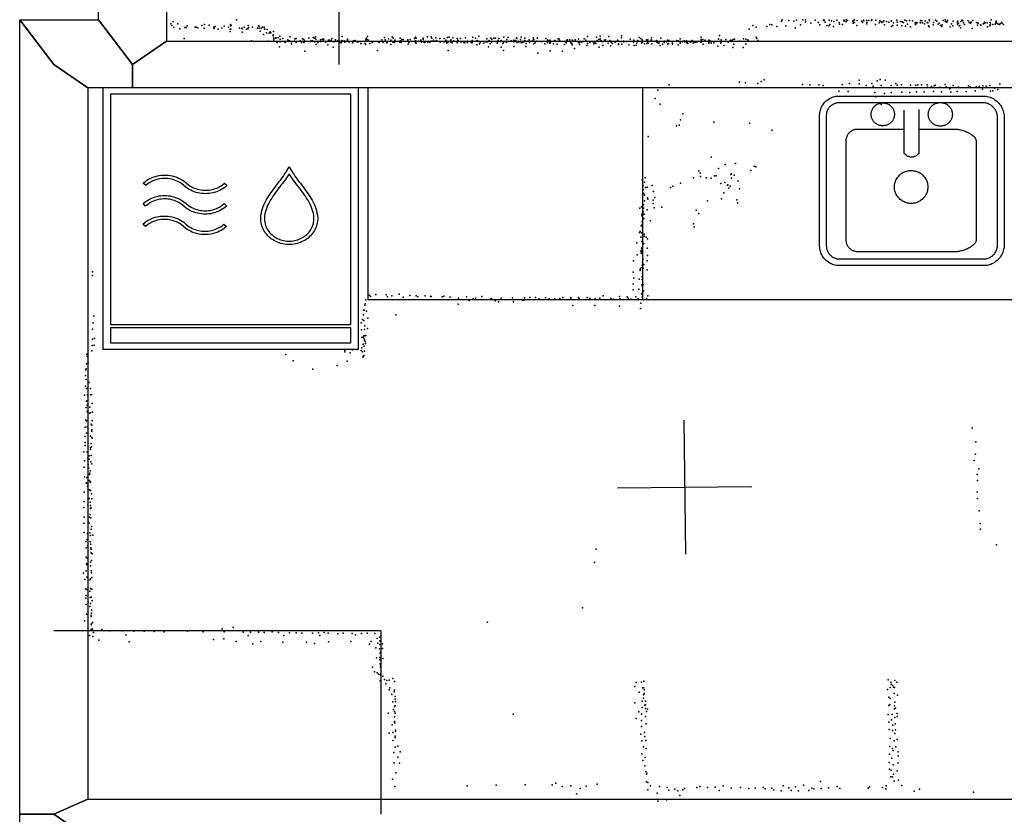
# Model space of a CAD drawing. Header units: millimetres. Extents: x -37310 to 30656, y -73877 to 11784.
# Tile 6 of 34: x -12621 to -9690, y -29223 to -26857. Entities that reach past the tile are written whole.
import ezdxf

# ---------------------------------------------------------------- set-up
doc = ezdxf.new("R2010")
doc.units = ezdxf.units.MM
for name, color, linetype in [('OBJECTS', 8, 'Continuous'), ('P', 9, 'Continuous'), ('PANOS', 10, 'Continuous'), ('ROOMS', 1, 'Continuous'), ('STRUCTS', 4, 'Continuous'), ('WALLS', 3, 'Continuous')]:
    doc.layers.add(name, color=color, linetype=linetype)

# ---------------------------------------------------------------- blocks, each defined once
blk = doc.blocks.new('Sink_55')
for points in [[(-274.8, 182.6), (-274.5, 187.4), (-274, 191.3), (-273.3, 194.9), (-272.4, 198.5), (-271.2, 202), (-269.9, 205.3), (-268.3, 208.6), (-266.6, 211.8), (-264.6, 214.8), (-262.5, 217.7), (-260.2, 220.4), (-257.8, 223), (-255.2, 225.5), (-252.5, 227.8), (-249.6, 229.9), (-246.6, 231.9), (-243.4, 233.6), (-240.2, 235.2), (-236.8, 236.6), (-233.3, 237.7), (-229.8, 238.7), (-226.1, 239.4), (-222.4, 239.9), (-216.8, 240.2)], [(-216.8, 240.2), (211.9, 240.2)], [(211.9, 240.2), (217.1, 239.9), (221.3, 239.4), (225.3, 238.6), (229.1, 237.6), (232.9, 236.4), (236.6, 234.9), (240.2, 233.3), (243.6, 231.4), (246.9, 229.3), (250, 227), (253, 224.5), (255.9, 221.9), (258.5, 219), (261, 216.1), (263.4, 212.9), (265.5, 209.7), (267.4, 206.3), (269.1, 202.7), (270.6, 199.1), (271.9, 195.3), (272.9, 191.4), (273.7, 187.5), (274.3, 183.4), (274.6, 177.4)], [(-215.9, 220.2), (-219.9, 220.1), (-222.3, 219.8), (-224.7, 219.3), (-227.1, 218.7), (-229.3, 218), (-231.6, 217.1), (-233.7, 216.1), (-235.8, 215), (-237.8, 213.7), (-239.7, 212.4), (-241.5, 210.9), (-243.3, 209.3), (-244.9, 207.6), (-246.4, 205.8), (-247.8, 203.9), (-249.1, 201.9), (-250.3, 199.9), (-251.4, 197.8), (-252.3, 195.6), (-253.1, 193.3), (-253.7, 191), (-254.2, 188.6), (-254.6, 186.3), (-254.8, 181.6)], [(210.9, 220.2), (-215.9, 220.2)], [(-121.6, 185.5), (-121.3, 188.9), (-121, 191.1), (-120.6, 193.3), (-120, 195.4), (-119.3, 197.4), (-118.5, 199.4), (-117.5, 201.3), (-116.4, 203.2), (-115.3, 204.9), (-114, 206.6), (-112.6, 208.2), (-111.2, 209.8), (-109.6, 211.2), (-107.9, 212.5), (-106.2, 213.7), (-104.4, 214.9), (-102.5, 215.9), (-100.6, 216.8), (-98.6, 217.6), (-96.5, 218.2), (-94.4, 218.8), (-92.3, 219.2), (-90.1, 219.4), (-86.7, 219.5)], [(-86.7, 219.5), (-83.3, 219.4), (-81.1, 219.2), (-78.9, 218.8), (-76.8, 218.2), (-74.8, 217.6), (-72.7, 216.8), (-70.8, 215.9), (-68.9, 214.9), (-67.1, 213.7), (-65.4, 212.5), (-63.8, 211.2), (-62.2, 209.8), (-60.7, 208.2), (-59.4, 206.6), (-58.1, 204.9), (-56.9, 203.2), (-55.8, 201.3), (-54.9, 199.4), (-54.1, 197.4), (-53.4, 195.4), (-52.8, 193.3), (-52.3, 191.1), (-52, 188.9), (-51.8, 185.5)], [(48.8, 185.5), (49, 189), (49.3, 191.3), (49.8, 193.5), (50.4, 195.7), (51.1, 197.8), (52, 199.8), (52.9, 201.8), (54, 203.7), (55.2, 205.5), (56.6, 207.2), (58, 208.9), (59.5, 210.5), (61.1, 211.9), (62.8, 213.3), (64.6, 214.6), (66.4, 215.7), (68.4, 216.8), (70.4, 217.7), (72.4, 218.5), (74.5, 219.2), (76.7, 219.7), (79, 220.1), (81.2, 220.4), (84.7, 220.5)], [(84.7, 220.5), (88.2, 220.4), (90.5, 220.1), (92.7, 219.7), (94.9, 219.2), (97, 218.5), (99.1, 217.7), (101.1, 216.8), (103, 215.7), (104.8, 214.6), (106.6, 213.3), (108.3, 211.9), (109.9, 210.5), (111.4, 208.9), (112.9, 207.2), (114.2, 205.5), (115.4, 203.7), (116.5, 201.8), (117.5, 199.8), (118.3, 197.8), (119, 195.7), (119.7, 193.5), (120.1, 191.3), (120.4, 189), (120.7, 185.5)], [(254.6, 176.4), (254.5, 180.9), (254.1, 183.6), (253.6, 186.3), (252.9, 189), (252.1, 191.6), (251.1, 194.1), (249.9, 196.5), (248.7, 198.9), (247.2, 201.1), (245.7, 203.3), (244, 205.3), (242.2, 207.3), (240.2, 209.1), (238.2, 210.9), (236.1, 212.4), (233.8, 213.9), (231.5, 215.2), (229.1, 216.4), (226.6, 217.4), (224, 218.3), (221.4, 219), (218.7, 219.6), (216.1, 219.9), (210.9, 220.2)], [(-274.8, -206), (-274.8, 182.6)], [(-254.8, 181.6), (-254.8, -205)], [(-86.7, 151.5), (-90.1, 151.7), (-92.3, 151.9), (-94.4, 152.3), (-96.5, 152.8), (-98.6, 153.5), (-100.6, 154.3), (-102.5, 155.2), (-104.4, 156.2), (-106.2, 157.3), (-107.9, 158.6), (-109.6, 159.9), (-111.2, 161.3), (-112.6, 162.8), (-114, 164.4), (-115.3, 166.1), (-116.4, 167.9), (-117.5, 169.8), (-118.5, 171.7), (-119.3, 173.7), (-120, 175.7), (-120.6, 177.8), (-121, 180), (-121.3, 182.2), (-121.6, 185.5)], [(-51.8, 185.5), (-52, 182.2), (-52.3, 180), (-52.8, 177.8), (-53.4, 175.7), (-54.1, 173.7), (-54.9, 171.7), (-55.8, 169.8), (-56.9, 167.9), (-58.1, 166.1), (-59.4, 164.4), (-60.7, 162.8), (-62.2, 161.3), (-63.8, 159.9), (-65.4, 158.6), (-67.1, 157.3), (-68.9, 156.2), (-70.8, 155.2), (-72.7, 154.3), (-74.8, 153.5), (-76.8, 152.8), (-78.9, 152.3), (-81.1, 151.9), (-83.3, 151.7), (-86.7, 151.5)], [(-23.8, 198.2), (-23.8, 70.2)], [(21.8, 70.2), (21.8, 199.7)], [(84.7, 150.5), (81.2, 150.7), (79, 150.9), (76.7, 151.3), (74.5, 151.9), (72.4, 152.5), (70.4, 153.4), (68.4, 154.3), (66.4, 155.3), (64.6, 156.5), (62.8, 157.7), (61.1, 159.1), (59.5, 160.6), (58, 162.2), (56.6, 163.8), (55.2, 165.6), (54, 167.4), (52.9, 169.3), (52, 171.3), (51.1, 173.3), (50.4, 175.4), (49.8, 177.6), (49.3, 179.8), (49, 182.1), (48.8, 185.5)], [(120.7, 185.5), (120.4, 182.1), (120.1, 179.8), (119.7, 177.6), (119, 175.4), (118.3, 173.3), (117.5, 171.3), (116.5, 169.3), (115.4, 167.4), (114.2, 165.6), (112.9, 163.8), (111.4, 162.2), (109.9, 160.6), (108.3, 159.1), (106.6, 157.7), (104.8, 156.5), (103, 155.3), (101.1, 154.3), (99.1, 153.4), (97, 152.5), (94.9, 151.9), (92.7, 151.3), (90.5, 150.9), (88.2, 150.7), (84.7, 150.5)], [(254.6, -203.3), (254.6, 176.4)], [(274.6, 177.4), (274.6, -204.3)], [(-195.4, 108.3), (-195.2, 111.7), (-194.9, 113.9), (-194.4, 116), (-193.8, 118.1), (-193.1, 120.1), (-192.3, 122), (-191.4, 123.9), (-190.3, 125.7), (-189.2, 127.5), (-187.9, 129.2), (-186.5, 130.8), (-185.1, 132.3), (-183.5, 133.7), (-181.9, 135), (-180.2, 136.2), (-178.4, 137.3), (-176.6, 138.3), (-174.7, 139.2), (-172.7, 140), (-170.7, 140.6), (-168.6, 141.1), (-166.4, 141.5), (-164.3, 141.8), (-160.9, 141.9)], [(-160.9, 141.9), (-23.7, 141.9)], [(21.8, 141.9), (129.4, 141.9)], [(129.4, 141.9), (133.3, 141.7), (136.2, 141.4), (139.1, 140.9), (142.2, 140.3), (145.4, 139.6), (148.7, 138.7), (152, 137.7), (155.3, 136.6), (158.6, 135.3), (161.9, 134), (165.1, 132.5), (168.2, 130.9), (171.3, 129.2), (174.2, 127.5), (177, 125.6), (179.6, 123.7), (182, 121.6), (184.2, 119.5), (186.2, 117.4), (187.9, 115.1), (189.3, 112.8), (190.4, 110.5), (191.1, 108.1), (191.6, 104.4)], [(-195.4, -189.4), (-195.4, 108.3)], [(191.6, 104.4), (191.6, -187.6)], [(-23.8, 70.2), (-21.1, 67.6), (-19.2, 66.1), (-17.4, 64.7), (-15.6, 63.5), (-13.8, 62.4), (-11.9, 61.4), (-10.1, 60.6), (-8.3, 60), (-6.5, 59.4), (-4.7, 59.1), (-2.8, 58.9), (-1, 58.8), (0.8, 58.9), (2.6, 59.1), (4.4, 59.4), (6.3, 60), (8.1, 60.6), (9.9, 61.4), (11.7, 62.4), (13.6, 63.5), (15.4, 64.7), (17.2, 66.1), (19, 67.6), (21.8, 70.2)], [(-52, -30.6), (-51.7, -25.8), (-51.3, -22.6), (-50.6, -19.5), (-49.8, -16.5), (-48.8, -13.6), (-47.6, -10.7), (-46.3, -8), (-44.8, -5.3), (-43.1, -2.8), (-41.3, -0.3), (-39.3, 2), (-37.2, 4.2), (-35, 6.3), (-32.6, 8.2), (-30.2, 10), (-27.6, 11.6), (-24.9, 13.1), (-22.1, 14.4), (-19.3, 15.5), (-16.3, 16.5), (-13.3, 17.2), (-10.2, 17.8), (-7, 18.2), (-2.2, 18.4)], [(-2.2, 18.4), (2.7, 18.2), (5.8, 17.8), (8.9, 17.2), (12, 16.5), (14.9, 15.5), (17.8, 14.4), (20.6, 13.1), (23.2, 11.6), (25.8, 10), (28.3, 8.2), (30.6, 6.3), (32.9, 4.2), (35, 2), (36.9, -0.3), (38.7, -2.8), (40.4, -5.3), (41.9, -8), (43.3, -10.7), (44.4, -13.6), (45.4, -16.5), (46.3, -19.5), (46.9, -22.6), (47.3, -25.8), (47.6, -30.6)], [(-2.2, -79.6), (-7, -79.4), (-10.2, -79), (-13.3, -78.4), (-16.3, -77.7), (-19.3, -76.7), (-22.1, -75.6), (-24.9, -74.3), (-27.6, -72.8), (-30.2, -71.2), (-32.6, -69.4), (-35, -67.5), (-37.2, -65.4), (-39.3, -63.2), (-41.3, -60.9), (-43.1, -58.5), (-44.8, -55.9), (-46.3, -53.3), (-47.6, -50.5), (-48.8, -47.7), (-49.8, -44.7), (-50.6, -41.7), (-51.3, -38.6), (-51.7, -35.5), (-52, -30.6)], [(47.6, -30.6), (47.3, -35.5), (46.9, -38.6), (46.3, -41.7), (45.4, -44.7), (44.4, -47.7), (43.3, -50.5), (41.9, -53.3), (40.4, -55.9), (38.7, -58.5), (36.9, -60.9), (35, -63.2), (32.9, -65.4), (30.6, -67.5), (28.3, -69.4), (25.8, -71.2), (23.2, -72.8), (20.6, -74.3), (17.8, -75.6), (14.9, -76.7), (12, -77.7), (8.9, -78.4), (5.8, -79), (2.7, -79.4), (-2.2, -79.6)], [(-254.8, -205), (-254.6, -209.1), (-254.3, -211.6), (-253.9, -214.1), (-253.2, -216.5), (-252.5, -218.8), (-251.6, -221.1), (-250.5, -223.3), (-249.4, -225.5), (-248.1, -227.5), (-246.6, -229.5), (-245.1, -231.4), (-243.4, -233.2), (-241.7, -234.8), (-239.8, -236.4), (-237.9, -237.9), (-235.9, -239.2), (-233.7, -240.4), (-231.5, -241.5), (-229.3, -242.4), (-226.9, -243.2), (-224.5, -243.9), (-222.1, -244.4), (-219.7, -244.7), (-215.3, -244.9)], [(-161.3, -223.5), (-164.6, -223.4), (-166.8, -223.1), (-168.9, -222.7), (-171, -222.1), (-173, -221.4), (-175, -220.6), (-176.9, -219.7), (-178.8, -218.7), (-180.5, -217.5), (-182.2, -216.3), (-183.9, -215), (-185.4, -213.5), (-186.8, -212), (-188.2, -210.4), (-189.4, -208.7), (-190.5, -206.9), (-191.6, -205.1), (-192.5, -203.2), (-193.3, -201.2), (-194, -199.2), (-194.5, -197.1), (-194.9, -194.9), (-195.2, -192.8), (-195.4, -189.4)], [(191.6, -187.6), (191.1, -191.1), (190.4, -193.4), (189.3, -195.7), (188, -197.9), (186.3, -200), (184.4, -202.1), (182.2, -204.1), (179.8, -206), (177.3, -207.9), (174.6, -209.7), (171.7, -211.4), (168.7, -213), (165.6, -214.5), (162.5, -215.9), (159.2, -217.2), (156, -218.4), (152.8, -219.5), (149.6, -220.5), (146.4, -221.3), (143.3, -222), (140.3, -222.6), (137.5, -223.1), (134.7, -223.4), (131, -223.5)], [(213, -244.9), (217.2, -244.8), (219.8, -244.4), (222.4, -244), (224.9, -243.3), (227.4, -242.5), (229.8, -241.6), (232.1, -240.5), (234.3, -239.3), (236.5, -237.9), (238.5, -236.4), (240.5, -234.8), (242.4, -233.1), (244.1, -231.3), (245.7, -229.3), (247.3, -227.3), (248.6, -225.2), (249.9, -223), (251, -220.7), (252, -218.3), (252.8, -215.9), (253.5, -213.4), (254, -210.8), (254.4, -208.3), (254.6, -203.3)], [(274.6, -204.3), (274.4, -209.3), (273.9, -213.4), (273.1, -217.2), (272.2, -221), (271, -224.6), (269.6, -228.2), (267.9, -231.6), (266.1, -234.9), (264.1, -238.1), (261.9, -241.2), (259.5, -244.1), (256.9, -246.8), (254.2, -249.4), (251.3, -251.8), (248.3, -254), (245.1, -256.1), (241.9, -257.9), (238.4, -259.6), (234.9, -261.1), (231.3, -262.3), (227.5, -263.3), (223.7, -264.1), (219.8, -264.6), (214, -264.9)], [(-215.3, -264.9), (-220.7, -264.7), (-224.7, -264.2), (-228.4, -263.5), (-232, -262.5), (-235.6, -261.4), (-239, -260), (-242.4, -258.4), (-245.6, -256.6), (-248.7, -254.7), (-251.7, -252.5), (-254.5, -250.2), (-257.1, -247.7), (-259.7, -245.1), (-262, -242.3), (-264.2, -239.4), (-266.2, -236.3), (-268, -233.1), (-269.6, -229.8), (-271, -226.3), (-272.2, -222.8), (-273.2, -219.2), (-273.9, -215.4), (-274.5, -211.6), (-274.8, -206)], [(131, -223.5), (-161.3, -223.5)], [(-215.3, -244.9), (213, -244.9)], [(214, -264.9), (-215.3, -264.9)]]:
    blk.add_lwpolyline(points)
blk = doc.blocks.new('W&D_5E')
for points in [[(-345.3, -320.3), (-345.3, 390.5)], [(-345.3, 390.5), (344.7, 390.5)], [(344.7, 390.5), (344.7, -320.3)], [(-325.3, 370.5), (-325.3, -315.3)], [(324.7, 370.5), (-325.3, 370.5)], [(324.7, -315.3), (324.7, 370.5)], [(81.1, 0.1), (81.9, 10.6), (83, 17.3), (84.4, 23.8), (86.2, 30.2), (88.2, 36.5), (90.6, 42.7), (93.2, 48.7), (96.1, 54.7), (99.1, 60.5), (102.4, 66.3), (105.8, 72), (109.3, 77.6), (112.9, 83.2), (116.6, 88.8), (120.3, 94.2), (124.1, 99.7), (127.9, 105.1), (131.6, 110.6), (135.3, 116), (139, 121.4), (142.5, 126.8), (145.9, 132.2), (149.1, 137.6), (158.2, 153.9)], [(158.2, 133.3), (157.9, 132.8), (154.5, 127.1), (150.9, 121.5), (147.3, 115.9), (143.6, 110.4), (139.9, 104.9), (136.1, 99.4), (132.3, 94), (128.6, 88.6), (124.9, 83.1), (121.2, 77.7), (117.7, 72.2), (114.2, 66.7), (111, 61.2), (107.9, 55.6), (104.9, 50), (102.2, 44.4), (99.8, 38.7), (97.6, 32.9), (95.7, 27.1), (94, 21.2), (92.8, 15.2), (91.8, 9.1), (91.1, 0)], [(158.2, 153.9), (167.2, 137.6), (170.4, 132.2), (173.9, 126.8), (177.4, 121.4), (181, 116), (184.7, 110.6), (188.5, 105.2), (192.2, 99.7), (196, 94.3), (199.8, 88.8), (203.5, 83.3), (207.1, 77.7), (210.6, 72.1), (214, 66.4), (217.3, 60.6), (220.3, 54.8), (223.2, 48.8), (225.8, 42.8), (228.2, 36.6), (230.3, 30.4), (232, 24), (233.5, 17.4), (234.5, 10.8), (235.4, 0.3)], [(225.3, 0.1), (224.6, 9.2), (223.7, 15.3), (222.4, 21.3), (220.8, 27.2), (218.9, 33), (216.7, 38.8), (214.2, 44.5), (211.5, 50.1), (208.6, 55.7), (205.4, 61.3), (202.2, 66.8), (198.7, 72.3), (195.2, 77.7), (191.5, 83.2), (187.8, 88.6), (184, 94), (180.3, 99.5), (176.5, 104.9), (172.7, 110.4), (169, 115.9), (165.4, 121.5), (161.9, 127.1), (158.5, 132.8), (158.2, 133.3)], [(-236.5, 105.8), (-230.8, 111), (-226.6, 114.3), (-222.2, 117.2), (-217.7, 119.9), (-213, 122.2), (-208.3, 124.2), (-203.4, 126), (-198.5, 127.4), (-193.5, 128.4), (-188.5, 129.2), (-183.5, 129.7), (-178.4, 129.9), (-173.3, 129.7), (-168.3, 129.3), (-163.2, 128.5), (-158.2, 127.4), (-153.3, 126), (-148.5, 124.4), (-143.7, 122.3), (-139.1, 120), (-134.6, 117.4), (-130.2, 114.5), (-125.9, 111.2), (-120, 105.8)], [(-126.7, 98.4), (-132, 103.3), (-135.7, 106.2), (-139.6, 108.8), (-143.5, 111.1), (-147.6, 113.1), (-151.8, 114.9), (-156, 116.4), (-160.4, 117.7), (-164.7, 118.6), (-169.2, 119.3), (-173.6, 119.7), (-178.1, 119.9), (-182.5, 119.7), (-187, 119.3), (-191.4, 118.7), (-195.8, 117.7), (-200.1, 116.5), (-204.4, 115), (-208.6, 113.3), (-212.6, 111.2), (-216.6, 108.9), (-220.5, 106.4), (-224.1, 103.6), (-229.8, 98.4), (-236.5, 105.8)], [(-120, 105.8), (-114.3, 100.7), (-110.7, 97.9), (-106.8, 95.4), (-102.8, 93.1), (-98.8, 91), (-94.6, 89.3), (-90.3, 87.8), (-86, 86.6), (-81.6, 85.6), (-77.2, 84.9), (-72.7, 84.5), (-68.3, 84.4), (-63.8, 84.6), (-59.4, 85), (-55, 85.7), (-50.6, 86.6), (-46.3, 87.9), (-42, 89.4), (-37.8, 91.2), (-33.8, 93.2), (-29.8, 95.5), (-25.9, 98.1), (-22.2, 101), (-16.9, 105.8), (-10.2, 98.4), (-16.1, 93.1), (-20.4, 89.8), (-24.8, 86.9), (-29.3, 84.3), (-33.9, 81.9), (-38.7, 79.9), (-43.5, 78.2), (-48.5, 76.9), (-53.4, 75.8), (-58.5, 75), (-63.5, 74.6), (-68.6, 74.4), (-73.7, 74.6), (-78.7, 75.1), (-83.7, 75.8), (-88.7, 76.9), (-93.6, 78.3), (-98.5, 80.1), (-103.2, 82.1), (-107.9, 84.4), (-112.4, 87.1), (-116.8, 90), (-121, 93.3), (-126.7, 98.4)], [(-237.1, 44.9), (-231.5, 50), (-227.2, 53.3), (-222.8, 56.2), (-218.3, 58.9), (-213.6, 61.2), (-208.9, 63.2), (-204.1, 65), (-199.1, 66.4), (-194.2, 67.5), (-189.1, 68.2), (-184.1, 68.7), (-179, 68.9), (-173.9, 68.7), (-168.9, 68.3), (-163.9, 67.5), (-158.9, 66.4), (-153.9, 65.1), (-149.1, 63.4), (-144.3, 61.4), (-139.7, 59), (-135.2, 56.4), (-130.8, 53.5), (-126.6, 50.2), (-120.6, 44.9)], [(-127.3, 37.5), (-132.7, 42.3), (-136.4, 45.2), (-140.2, 47.8), (-144.2, 50.1), (-148.2, 52.1), (-152.4, 53.9), (-156.7, 55.4), (-161, 56.7), (-165.4, 57.6), (-169.8, 58.3), (-174.2, 58.7), (-178.7, 58.9), (-183.2, 58.8), (-187.6, 58.4), (-192, 57.7), (-196.4, 56.7), (-200.7, 55.5), (-205, 54), (-209.2, 52.3), (-213.3, 50.2), (-217.2, 47.9), (-221.1, 45.4), (-224.7, 42.6), (-230.4, 37.5), (-237.1, 44.9)], [(-120.6, 44.9), (-115, 39.7), (-111.3, 36.9), (-107.4, 34.4), (-103.5, 32.1), (-99.4, 30), (-95.2, 28.3), (-91, 26.8), (-86.6, 25.6), (-82.2, 24.6), (-77.8, 24), (-73.4, 23.6), (-68.9, 23.4), (-64.4, 23.6), (-60, 24), (-55.6, 24.7), (-51.2, 25.6), (-46.9, 26.9), (-42.6, 28.4), (-38.5, 30.2), (-34.4, 32.2), (-30.4, 34.5), (-26.6, 37.1), (-22.9, 40), (-17.5, 44.9), (-10.8, 37.5), (-16.8, 32.1), (-21, 28.8), (-25.4, 25.9), (-29.9, 23.3), (-34.6, 21), (-39.3, 18.9), (-44.2, 17.3), (-49.1, 15.9), (-54.1, 14.8), (-59.1, 14), (-64.1, 13.6), (-69.2, 13.4), (-74.3, 13.6), (-79.3, 14.1), (-84.4, 14.9), (-89.4, 15.9), (-94.3, 17.3), (-99.1, 19.1), (-103.9, 21.1), (-108.5, 23.4), (-113, 26.1), (-117.4, 29), (-121.7, 32.3), (-127.3, 37.5)], [(-237.7, -16.1), (-232.1, -11), (-227.8, -7.7), (-223.4, -4.7), (-218.9, -2.1), (-214.3, 0.2), (-209.5, 2.3), (-204.7, 4), (-199.8, 5.4), (-194.8, 6.5), (-189.8, 7.2), (-184.7, 7.7), (-179.6, 7.9), (-174.6, 7.7), (-169.5, 7.3), (-164.5, 6.5), (-159.5, 5.4), (-154.6, 4.1), (-149.7, 2.4), (-145, 0.4), (-140.3, -2), (-135.8, -4.6), (-131.4, -7.5), (-127.2, -10.8), (-121.2, -16.1)], [(158.1, -77.1), (150.6, -76.7), (145.6, -76.1), (140.8, -75.1), (136.1, -73.9), (131.5, -72.3), (127, -70.5), (122.7, -68.4), (118.5, -66.1), (114.5, -63.5), (110.7, -60.7), (107.1, -57.6), (103.6, -54.4), (100.4, -50.9), (97.4, -47.3), (94.6, -43.4), (92, -39.4), (89.7, -35.3), (87.6, -30.9), (85.8, -26.5), (84.3, -21.8), (83, -17.1), (82.1, -12.3), (81.5, -7.3), (81.1, 0.1)], [(91.1, 0), (91.5, -6.8), (92, -11), (92.9, -15.2), (93.9, -19.3), (95.3, -23.3), (96.9, -27.2), (98.7, -30.9), (100.7, -34.6), (103, -38), (105.4, -41.4), (108.1, -44.5), (110.9, -47.5), (113.9, -50.4), (117.1, -53), (120.4, -55.4), (123.9, -57.7), (127.6, -59.7), (131.3, -61.5), (135.2, -63), (139.2, -64.4), (143.3, -65.4), (147.6, -66.3), (151.9, -66.8), (158.5, -67.1)], [(235.4, 0.3), (235, -7.5), (234.3, -12.5), (233.4, -17.3), (232.1, -22), (230.6, -26.6), (228.8, -31.1), (226.7, -35.4), (224.3, -39.6), (221.8, -43.6), (219, -47.4), (215.9, -51.1), (212.7, -54.5), (209.2, -57.8), (205.6, -60.8), (201.8, -63.6), (197.8, -66.2), (193.6, -68.5), (189.3, -70.6), (184.8, -72.4), (180.2, -73.9), (175.5, -75.2), (170.6, -76.1), (165.6, -76.8), (158, -77.1)], [(158.5, -67.1), (165.1, -66.8), (169.3, -66.2), (173.5, -65.4), (177.6, -64.3), (181.6, -62.9), (185.5, -61.3), (189.3, -59.5), (192.9, -57.5), (196.3, -55.2), (199.7, -52.8), (202.8, -50.1), (205.8, -47.3), (208.6, -44.2), (211.3, -41), (213.7, -37.7), (215.9, -34.2), (217.9, -30.6), (219.7, -26.8), (221.3, -22.9), (222.6, -18.9), (223.7, -14.8), (224.5, -10.5), (225, -6.2), (225.3, 0.1)], [(-127.9, -23.5), (-133.3, -18.7), (-137, -15.8), (-140.8, -13.2), (-144.8, -10.9), (-148.9, -8.8), (-153, -7.1), (-157.3, -5.6), (-161.6, -4.3), (-166, -3.4), (-170.4, -2.7), (-174.9, -2.3), (-179.3, -2.1), (-183.8, -2.2), (-188.2, -2.6), (-192.7, -3.3), (-197, -4.3), (-201.4, -5.5), (-205.6, -7), (-209.8, -8.7), (-213.9, -10.7), (-217.9, -13), (-221.7, -15.6), (-225.4, -18.4), (-231, -23.5), (-237.7, -16.1)], [(-121.2, -16.1), (-115.6, -21.3), (-111.9, -24.1), (-108.1, -26.6), (-104.1, -28.9), (-100, -31), (-95.8, -32.7), (-91.6, -34.2), (-87.3, -35.4), (-82.9, -36.4), (-78.4, -37), (-74, -37.4), (-69.5, -37.6), (-65.1, -37.4), (-60.6, -37), (-56.2, -36.3), (-51.8, -35.4), (-47.5, -34.1), (-43.3, -32.6), (-39.1, -30.8), (-35, -28.8), (-31, -26.5), (-27.2, -23.9), (-23.5, -21), (-18.2, -16.1), (-11.4, -23.5), (-17.4, -28.9), (-21.6, -32.2), (-26, -35.1), (-30.5, -37.7), (-35.2, -40), (-39.9, -42), (-44.8, -43.7), (-49.7, -45.1), (-54.7, -46.2), (-59.7, -47), (-64.8, -47.4), (-69.8, -47.6), (-74.9, -47.4), (-80, -46.9), (-85, -46.1), (-90, -45), (-94.9, -43.6), (-99.7, -41.9), (-104.5, -39.9), (-109.1, -37.6), (-113.6, -34.9), (-118, -32), (-122.3, -28.7), (-127.9, -23.5)], [(-325.3, -315.3), (324.7, -315.3)], [(-345.3, -389.6), (-345.3, -320.3)], [(324.7, -325.3), (-325.3, -325.3)], [(-325.3, -325.3), (-325.3, -369.6)], [(324.7, -369.6), (324.7, -325.3)], [(344.7, -320.3), (344.7, -389.6)], [(-325.3, -369.6), (324.7, -369.6)], [(344.7, -389.6), (-345.3, -389.6)]]:
    blk.add_lwpolyline(points)

msp = doc.modelspace()

# ---------------------------------------------------------------- linework, layer by layer
at = {"layer": 'OBJECTS'}
for points in [[(-11584.5, -27059.6), (-11584.5, -27690)], [(-10765.7, -27690), (-10765.7, -27059.6)], [(-11584.5, -27690), (-10765.7, -27690)], [(-10765.7, -27690), (-9249.7, -27690)], [(-11545.9, -28677.3), (-12519.3, -28677.3)], [(-11545.9, -28677.3), (-11545.9, -29222.5)]]:
    msp.add_lwpolyline(points, dxfattribs=at)
at = {"layer": 'P'}
for p in [(-12171, -26869), (-12168, -26874), (-12164, -26863), (-12150, -26869), (-12122, -26875), (-12098, -26879), (-12095, -26879), (-12079, -26874), (-12071, -26871), (-12057, -26873), (-12043, -26879), (-12039, -26877), (-12012, -26876), (-11999, -26879), (-11993, -26871), (-11993, -26875), (-11991, -26874), (-11975, -26858), (-11953, -26879), (-11941, -26874), (-11928, -26879), (-11910, -26875), (-11908, -26876), (-11898, -26879), (-11893, -26879), (-10438, -26874), (-10428, -26879), (-10397, -26877), (-10388, -26871), (-10382, -26872), (-10367, -26877), (-10353, -26862), (-10351, -26858), (-10340, -26875), (-10331, -26860), (-10316, -26862), (-10308, -26859), (-10296, -26872), (-10289, -26858), (-10281, -26858), (-10281, -26864), (-10266, -26868), (-10253, -26859), (-10244, -26866), (-10239, -26872), (-10228, -26860), (-10227, -26858), (-10226, -26860), (-10223, -26865), (-10218, -26874), (-10212, -26875), (-10211, -26859), (-10209, -26871), (-10204, -26861), (-10198, -26877), (-10197, -26863), (-10188, -26859), (-10181, -26866), (-10180, -26870), (-10171, -26871), (-10167, -26859), (-10166, -26862), (-10165, -26861), (-10160, -26858), (-10160, -26864), (-10156, -26860), (-10140, -26860), (-10140, -26861), (-10140, -26864), (-10140, -26868), (-10136, -26858), (-10136, -26866), (-10129, -26874), (-10128, -26860), (-10115, -26862), (-10114, -26862), (-10112, -26866), (-10109, -26859), (-10108, -26861), (-10099, -26860), (-10099, -26866), (-10099, -26869), (-10093, -26860), (-10085, -26860), (-10084, -26858), (-10073, -26871), (-10072, -26859), (-10062, -26867), (-10060, -26861), (-10059, -26863), (-10054, -26865), (-10054, -26866), (-10051, -26864), (-10048, -26861), (-10046, -26872), (-10040, -26863), (-10033, -26865), (-10026, -26862), (-10025, -26861), (-10025, -26877), (-10021, -26874), (-10019, -26867), (-10010, -26859), (-10009, -26865), (-10009, -26873), (-9999, -26863), (-9995, -26875), (-9994, -26864), (-9990, -26866), (-9986, -26859), (-9984, -26876), (-9981, -26861), (-9978, -26870), (-9972, -26860), (-9969, -26878), (-9963, -26861), (-9955, -26867), (-9954, -26871), (-9953, -26870), (-9952, -26866), (-9949, -26867), (-9940, -26866), (-9939, -26860), (-9939, -26867), (-9935, -26861), (-9933, -26867), (-9927, -26869), (-9925, -26861), (-9919, -26866), (-9917, -26867), (-9915, -26875), (-9913, -26858), (-9913, -26878), (-9912, -26861), (-9901, -26872), (-9901, -26872), (-9900, -26866), (-9894, -26859), (-9890, -26862), (-9886, -26870), (-9883, -26868), (-9880, -26874), (-9876, -26877), (-9875, -26872), (-9872, -26860), (-9866, -26858), (-9865, -26863), (-9861, -26865), (-9860, -26863), (-9859, -26859), (-9851, -26878), (-9847, -26869), (-9843, -26875), (-9842, -26862), (-9829, -26863), (-9829, -26867), (-9829, -26871), (-9828, -26862), (-9826, -26868), (-9824, -26875), (-9822, -26874), (-9819, -26863), (-9816, -26859), (-9813, -26861), (-9811, -26867), (-9808, -26871), (-9797, -26861), (-9794, -26866), (-9792, -26867), (-9790, -26866), (-9790, -26868), (-9788, -26865), (-9783, -26860), (-9772, -26866), (-9769, -26867), (-9769, -26873), (-9767, -26868), (-9760, -26872), (-9759, -26873), (-9752, -26869), (-9751, -26869), (-9749, -26865), (-9749, -26868), (-9747, -26867), (-9741, -26867), (-9740, -26878), (-9733, -26875), (-9732, -26866), (-9732, -26872), (-9731, -26870), (-9729, -26858), (-9724, -26871), (-9717, -26870), (-9715, -26866), (-9714, -26862), (-9714, -26865), (-9714, -26868), (-9709, -26869), (-9705, -26871), (-9702, -26869), (-9698, -26866), (-9696, -26868), (-9692, -26871), (-12162, -26880), (-12144, -26884), (-12129, -26880), (-12125, -26880), (-12090, -26881), (-12072, -26882), (-12043, -26882), (-12042, -26883), (-12030, -26885), (-12019, -26882), (-11994, -26885), (-11994, -26892), (-11992, -26885), (-11966, -26882), (-11959, -26882), (-11958, -26884), (-11958, -26894), (-11946, -26885), (-11942, -26884), (-11940, -26880), (-11913, -26882), (-11908, -26882), (-11905, -26891), (-11902, -26882), (-11895, -26901), (-11892, -26885), (-11891, -26885), (-11886, -26896), (-11884, -26886), (-11878, -26897), (-11875, -26893), (-11873, -26896), (-11866, -26902), (-11866, -26905), (-11865, -26892), (-11846, -26906), (-11817, -26908), (-11740, -26908), (-11661, -26907), (-11585, -26907), (-11512, -26908), (-11407, -26908), (-11396, -26908), (-11254, -26906), (-10930, -26907), (-10893, -26906), (-10867, -26907), (-10829, -26905), (-10537, -26904), (-10449, -26885), (-10312, -26881), (-9820, -26881), (-9785, -26883), (-12131, -26913), (-11931, -26920), (-11882, -26921), (-11865, -26912), (-11864, -26917), (-11860, -26912), (-11857, -26911), (-11854, -26925), (-11853, -26923), (-11851, -26911), (-11847, -26938), (-11845, -26915), (-11845, -26923), (-11837, -26913), (-11831, -26924), (-11830, -26925), (-11823, -26917), (-11822, -26922), (-11821, -26920), (-11818, -26920), (-11812, -26923), (-11812, -26929), (-11803, -26921), (-11802, -26914), (-11798, -26913), (-11798, -26925), (-11786, -26920), (-11782, -26925), (-11779, -26914), (-11775, -26916), (-11775, -26925), (-11774, -26923), (-11773, -26920), (-11760, -26912), (-11755, -26922), (-11753, -26920), (-11749, -26920), (-11747, -26910), (-11743, -26912), (-11743, -26923), (-11739, -26915), (-11738, -26931), (-11733, -26925), (-11732, -26923), (-11725, -26917), (-11725, -26922), (-11720, -26915), (-11717, -26918), (-11715, -26915), (-11709, -26924), (-11703, -26932), (-11701, -26918), (-11701, -26920), (-11699, -26918), (-11699, -26922), (-11694, -26918), (-11692, -26913), (-11685, -26923), (-11681, -26917), (-11675, -26920), (-11669, -26924), (-11665, -26926), (-11663, -26925), (-11662, -26919), (-11655, -26920), (-11653, -26924), (-11645, -26915), (-11645, -26918), (-11640, -26924), (-11630, -26922), (-11630, -26926), (-11629, -26923), (-11627, -26920), (-11622, -26919), (-11616, -26923), (-11613, -26923), (-11605, -26928), (-11604, -26928), (-11592, -26928), (-11591, -26931), (-11590, -26917), (-11589, -26912), (-11586, -26916), (-11582, -26918), (-11581, -26920), (-11580, -26921), (-11578, -26928), (-11571, -26925), (-11569, -26922), (-11556, -26922), (-11552, -26923), (-11551, -26925), (-11543, -26917), (-11541, -26923), (-11539, -26924), (-11535, -26910), (-11533, -26917), (-11532, -26921), (-11528, -26926), (-11527, -26923), (-11523, -26914), (-11516, -26918), (-11516, -26931), (-11510, -26924), (-11509, -26912), (-11505, -26925), (-11504, -26918), (-11489, -26924), (-11488, -26912), (-11488, -26920), (-11485, -26920), (-11485, -26922), (-11485, -26925), (-11483, -26916), (-11479, -26916), (-11465, -26917), (-11464, -26930), (-11462, -26925), (-11458, -26916), (-11445, -26913), (-11443, -26922), (-11442, -26909), (-11442, -26920), (-11442, -26926), (-11440, -26912), (-11440, -26921), (-11440, -26927), (-11435, -26921), (-11427, -26918), (-11425, -26924), (-11420, -26912), (-11420, -26916), (-11419, -26923), (-11415, -26925), (-11406, -26924), (-11400, -26924), (-11398, -26922), (-11396, -26921), (-11394, -26912), (-11389, -26918), (-11382, -26911), (-11380, -26919), (-11370, -26913), (-11369, -26924), (-11369, -26924), (-11359, -26922), (-11357, -26913), (-11357, -26923), (-11352, -26918), (-11350, -26926), (-11349, -26921), (-11347, -26910), (-11346, -26926), (-11342, -26909), (-11337, -26917), (-11337, -26924), (-11333, -26926), (-11331, -26911), (-11329, -26920), (-11318, -26913), (-11318, -26926), (-11316, -26918), (-11315, -26919), (-11308, -26913), (-11307, -26924), (-11299, -26924), (-11298, -26926), (-11296, -26926), (-11294, -26911), (-11288, -26921), (-11288, -26925), (-11277, -26924), (-11275, -26926), (-11274, -26919), (-11274, -26926), (-11272, -26909), (-11264, -26912), (-11260, -26920), (-11260, -26932), (-11258, -26919), (-11252, -26929), (-11250, -26925), (-11239, -26927), (-11233, -26923), (-11230, -26914), (-11228, -26923), (-11225, -26938), (-11223, -26919), (-11220, -26929), (-11218, -26912), (-11216, -26924), (-11215, -26915), (-11209, -26912), (-11205, -26922), (-11204, -26912), (-11199, -26927), (-11198, -26926), (-11196, -26919), (-11194, -26913), (-11191, -26922), (-11187, -26919), (-11182, -26928), (-11180, -26925), (-11179, -26909), (-11172, -26924), (-11171, -26916), (-11167, -26910), (-11158, -26920), (-11150, -26918), (-11150, -26923), (-11150, -26937), (-11145, -26919), (-11142, -26911), (-11141, -26913), (-11141, -26925), (-11135, -26924), (-11130, -26916), (-11128, -26909), (-11128, -26926), (-11123, -26924), (-11118, -26922), (-11117, -26912), (-11117, -26919), (-11114, -26937), (-11113, -26928), (-11108, -26921), (-11104, -26917), (-11103, -26925), (-11094, -26919), (-11092, -26911), (-11090, -26916), (-11090, -26929), (-11086, -26926), (-11083, -26921), (-11080, -26911), (-11079, -26912), (-11067, -26922), (-11065, -26922), (-11057, -26929), (-11054, -26913), (-11049, -26917), (-11049, -26925), (-11048, -26920), (-11044, -26927), (-11043, -26918), (-11041, -26926), (-11032, -26929), (-11029, -26919), (-11026, -26921), (-11021, -26930), (-11018, -26914), (-11016, -26914), (-11014, -26918), (-11014, -26921), (-10999, -26931), (-10996, -26923), (-10994, -26926), (-10993, -26921), (-10992, -26918), (-10990, -26917), (-10983, -26917), (-10981, -26922), (-10980, -26926), (-10977, -26928), (-10976, -26932), (-10975, -26918), (-10967, -26917), (-10957, -26915), (-10957, -26925), (-10954, -26925), (-10954, -26931), (-10948, -26924), (-10943, -26922), (-10940, -26914), (-10935, -26918), (-10932, -26934), (-10930, -26928), (-10923, -26925), (-10914, -26923), (-10912, -26929), (-10910, -26924), (-10907, -26927), (-10906, -26928), (-10904, -26909), (-10902, -26919), (-10897, -26916), (-10893, -26914), (-10891, -26919), (-10887, -26923), (-10885, -26934), (-10880, -26918), (-10877, -26917), (-10869, -26927), (-10864, -26919), (-10862, -26922), (-10862, -26935), (-10859, -26925), (-10856, -26928), (-10848, -26924), (-10841, -26918), (-10838, -26929), (-10838, -26931), (-10833, -26922), (-10831, -26922), (-10829, -26911), (-10828, -26930), (-10823, -26921), (-10822, -26923), (-10814, -26922), (-10807, -26932), (-10803, -26915), (-10793, -26924), (-10792, -26918), (-10792, -26919), (-10791, -26934), (-10786, -26933), (-10784, -26927), (-10781, -26919), (-10781, -26922), (-10777, -26910), (-10772, -26913), (-10770, -26927), (-10768, -26917), (-10767, -26924), (-10761, -26929), (-10755, -26917), (-10754, -26928), (-10752, -26926), (-10751, -26917), (-10750, -26927), (-10741, -26917), (-10740, -26911), (-10740, -26919), (-10739, -26929), (-10726, -26920), (-10724, -26919), (-10724, -26924), (-10720, -26927), (-10717, -26926), (-10714, -26934), (-10712, -26912), (-10707, -26930), (-10702, -26925), (-10701, -26921), (-10700, -26921), (-10700, -26921), (-10695, -26923), (-10692, -26918), (-10691, -26930), (-10689, -26928), (-10688, -26919), (-10678, -26923), (-10677, -26928), (-10677, -26930), (-10664, -26919), (-10662, -26920), (-10661, -26922), (-10660, -26920), (-10660, -26932), (-10655, -26914), (-10655, -26923), (-10655, -26927), (-10648, -26923), (-10643, -26920), (-10641, -26923), (-10636, -26920), (-10635, -26925), (-10634, -26925), (-10634, -26927), (-10632, -26928), (-10627, -26922), (-10623, -26924), (-10619, -26919), (-10616, -26927), (-10612, -26924), (-10609, -26924), (-10605, -26924), (-10593, -26923), (-10592, -26909), (-10592, -26916), (-10592, -26920), (-10592, -26924), (-10587, -26916), (-10586, -26930), (-10580, -26918), (-10569, -26918), (-10569, -26924), (-10569, -26927), (-10566, -26919), (-10563, -26922), (-10562, -26927), (-10554, -26926), (-10545, -26922), (-10542, -26936), (-10540, -26915), (-10533, -26927), (-10532, -26917), (-10532, -26923), (-10525, -26934), (-10519, -26916), (-10512, -26924), (-10505, -26918), (-10501, -26919), (-10499, -26921), (-10497, -26916), (-10495, -26930), (-10493, -26915), (-10479, -26921), (-10466, -26914), (-10459, -26915), (-10459, -26929), (-10453, -26917), (-10451, -26921), (-10428, -26909), (-10426, -26913), (-10422, -26919), (-11772, -26951), (-11688, -26939), (-11556, -26949), (-11345, -26949), (-11187, -26939), (-11180, -26949), (-11078, -26957), (-11042, -26950), (-11005, -26951), (-10969, -26943), (-10896, -26939), (-10498, -26940), (-10467, -26940), (-10687, -27051), (-10478, -27043), (-10460, -27045), (-10423, -27047), (-10413, -27041), (-10404, -27036), (-10290, -27050), (-10269, -27051), (-10242, -27051), (-10229, -27053), (-10172, -27050), (-10150, -27047), (-10122, -27037), (-10122, -27048), (-10101, -27053), (-10084, -27047), (-10080, -27055), (-10068, -27039), (-10059, -27035), (-10056, -27053), (-10044, -27037), (-10026, -27053), (-10012, -27047), (-10009, -27052), (-9996, -27051), (-9969, -27052), (-9953, -27052), (-9947, -27051), (-9936, -27051), (-9919, -27051), (-9898, -27054), (-9895, -27052), (-9866, -27050), (-9842, -27053), (-9796, -27054), (-9753, -27054), (-9744, -27055), (-9733, -27053), (-9703, -27049), (-10721, -27067), (-10182, -27070), (-10154, -27071), (-10075, -27074), (-10046, -27077), (-10026, -27074), (-9995, -27073), (-9971, -27074), (-9951, -27072), (-9928, -27072), (-9918, -27058), (-9906, -27056), (-9900, -27071), (-9881, -27058), (-9877, -27072), (-9863, -27057), (-9852, -27063), (-9849, -27073), (-9830, -27071), (-9827, -27058), (-9803, -27071), (-9791, -27057), (-9776, -27069), (-9773, -27057), (-9764, -27056), (-9754, -27064), (-9731, -27070), (-9724, -27069), (-9719, -27061), (-9709, -27065), (-10729, -27092), (-10714, -27109), (-10072, -27087), (-10056, -27110), (-10647, -27137), (-10658, -27171), (-10654, -27155), (-10554, -27162), (-10448, -27165), (-10665, -27173), (-10382, -27186), (-10750, -27205), (-10562, -27267), (-10521, -27288), (-10490, -27285), (-10599, -27307), (-10595, -27314), (-10540, -27300), (-10504, -27318), (-10502, -27316), (-10444, -27306), (-10434, -27293), (-10429, -27295), (-10768, -27334), (-10761, -27341), (-10759, -27328), (-10654, -27344), (-10615, -27328), (-10594, -27324), (-10577, -27328), (-10562, -27329), (-10552, -27322), (-10547, -27322), (-10533, -27345), (-10522, -27342), (-10502, -27329), (-10494, -27320), (-10482, -27338), (-10765, -27351), (-10765, -27363), (-10763, -27375), (-10758, -27357), (-10753, -27356), (-10738, -27351), (-10734, -27369), (-10683, -27357), (-10676, -27353), (-10525, -27373), (-10514, -27350), (-10513, -27349), (-10510, -27359), (-10506, -27353), (-10478, -27361), (-10761, -27380), (-10761, -27397), (-10752, -27388), (-10751, -27392), (-10735, -27395), (-10735, -27404), (-10730, -27387), (-10573, -27397), (-10531, -27391), (-10486, -27394), (-10484, -27402), (-10775, -27418), (-10770, -27414), (-10769, -27436), (-10768, -27436), (-10765, -27429), (-10764, -27408), (-10764, -27418), (-10762, -27436), (-10753, -27423), (-10732, -27417), (-10709, -27415), (-10607, -27424), (-10599, -27434), (-10769, -27441), (-10768, -27459), (-10765, -27450), (-10763, -27449), (-10743, -27456), (-10615, -27465), (-10776, -27491), (-10774, -27488), (-10771, -27471), (-10770, -27492), (-10768, -27467), (-10767, -27474), (-10767, -27481), (-10613, -27474), (-10784, -27522), (-10772, -27505), (-10769, -27518), (-10767, -27501), (-10763, -27524), (-10762, -27496), (-10762, -27502), (-10756, -27505), (-10752, -27510), (-10772, -27546), (-10771, -27552), (-10770, -27537), (-10770, -27543), (-10770, -27548), (-10767, -27546), (-10766, -27526), (-10753, -27537), (-10793, -27575), (-10783, -27557), (-10767, -27580), (-10766, -27570), (-10766, -27571), (-10753, -27575), (-10752, -27559), (-12404, -27608), (-10794, -27609), (-10774, -27600), (-10774, -27604), (-10771, -27596), (-10768, -27589), (-10765, -27597), (-10763, -27586), (-10753, -27602), (-12404, -27619), (-10792, -27627), (-10777, -27630), (-10768, -27622), (-10768, -27623), (-10768, -27631), (-10767, -27622), (-10794, -27645), (-10794, -27662), (-10778, -27660), (-10769, -27647), (-10767, -27653), (-10767, -27670), (-10765, -27647), (-10764, -27665), (-11590, -27691), (-11579, -27677), (-11576, -27681), (-11561, -27675), (-11530, -27676), (-11526, -27682), (-11513, -27679), (-11491, -27674), (-11479, -27683), (-11459, -27678), (-11440, -27679), (-11436, -27682), (-11414, -27679), (-11398, -27681), (-11396, -27681), (-11363, -27682), (-11358, -27680), (-11339, -27683), (-11314, -27686), (-11291, -27682), (-11283, -27693), (-11271, -27688), (-11264, -27686), (-11245, -27681), (-11220, -27689), (-11216, -27687), (-11205, -27694), (-11195, -27697), (-11187, -27686), (-11154, -27685), (-11151, -27697), (-11131, -27690), (-11124, -27692), (-11119, -27692), (-11118, -27685), (-11102, -27684), (-11085, -27684), (-11075, -27688), (-11055, -27685), (-11045, -27688), (-11028, -27688), (-11013, -27687), (-11004, -27684), (-10980, -27684), (-10980, -27688), (-10957, -27684), (-10955, -27688), (-10931, -27684), (-10923, -27686), (-10908, -27688), (-10894, -27686), (-10884, -27679), (-10861, -27687), (-10860, -27688), (-10853, -27689), (-10835, -27681), (-10833, -27688), (-10812, -27682), (-10809, -27686), (-10801, -27689), (-10787, -27682), (-10780, -27688), (-10770, -27673), (-10768, -27672), (-10768, -27673), (-10768, -27683), (-10764, -27691), (-10755, -27687), (-10751, -27679), (-11597, -27722), (-11595, -27722), (-11593, -27707), (-11592, -27703), (-11588, -27725), (-11315, -27704), (-10974, -27708), (-10909, -27708), (-10835, -27710), (-10773, -27717), (-10772, -27701), (-12400, -27740), (-11600, -27750), (-11597, -27736), (-11596, -27753), (-11584, -27746), (-11501, -27736), (-12404, -27779), (-12402, -27760), (-11604, -27760), (-11603, -27781), (-11594, -27780), (-11593, -27769), (-11585, -27777), (-12404, -27808), (-12398, -27806), (-11602, -27803), (-11598, -27802), (-11596, -27799), (-11595, -27807), (-11594, -27812), (-11593, -27799), (-11592, -27815), (-11590, -27798), (-12406, -27843), (-12405, -27827), (-12399, -27826), (-11653, -27841), (-11653, -27846), (-11630, -27840), (-11616, -27839), (-11604, -27842), (-11602, -27834), (-11600, -27846), (-11598, -27823), (-11595, -27829), (-11594, -27844), (-11591, -27821), (-12421, -27853), (-12420, -27859), (-11828, -27854), (-11807, -27873), (-11646, -27874), (-11637, -27849), (-11599, -27862), (-11597, -27859), (-11596, -27857), (-12424, -27900), (-12423, -27897), (-12422, -27882), (-12417, -27879), (-11748, -27898), (-11676, -27887), (-12425, -27917), (-12423, -27929), (-12425, -27948), (-12422, -27955), (-12414, -27937), (-12410, -27955), (-12428, -27975), (-12422, -27993), (-12419, -27974), (-12418, -27992), (-12410, -27974), (-12407, -27973), (-12423, -28012), (-12420, -28005), (-12412, -28011), (-12405, -28000), (-12424, -28050), (-12422, -28052), (-12420, -28024), (-12413, -28029), (-12410, -28028), (-12405, -28052), (-12404, -28026), (-12426, -28070), (-12420, -28069), (-12408, -28062), (-12406, -28065), (-12406, -28078), (-9785, -28073), (-12426, -28098), (-12422, -28088), (-12410, -28097), (-12406, -28082), (-12406, -28101), (-12405, -28103), (-12426, -28116), (-12426, -28125), (-12410, -28132), (-12410, -28137), (-12408, -28119), (-12407, -28129), (-9774, -28114), (-12430, -28144), (-12420, -28145), (-12418, -28163), (-12414, -28156), (-12414, -28166), (-12408, -28155), (-9775, -28151), (-12429, -28190), (-12428, -28171), (-12417, -28182), (-12415, -28193), (-12409, -28174), (-12406, -28180), (-9779, -28170), (-9765, -28195), (-12428, -28218), (-12421, -28220), (-12413, -28211), (-12412, -28207), (-12411, -28200), (-9770, -28211), (-12423, -28236), (-12420, -28238), (-12419, -28247), (-12413, -28229), (-12413, -28257), (-12411, -28235), (-12410, -28233), (-9769, -28229), (-12429, -28264), (-12414, -28283), (-12410, -28259), (-12407, -28269), (-12406, -28284), (-9770, -28263), (-9769, -28283), (-12430, -28310), (-12429, -28292), (-12418, -28302), (-12411, -28294), (-12410, -28304), (-12410, -28313), (-12408, -28311), (-12429, -28338), (-12413, -28338), (-12411, -28331), (-12409, -28340), (-12409, -28340), (-9764, -28320), (-12430, -28356), (-12417, -28350), (-12414, -28356), (-12408, -28374), (-12407, -28366), (-9761, -28357), (-9760, -28374), (-12429, -28384), (-12419, -28387), (-12412, -28385), (-12410, -28393), (-12403, -28392), (-12424, -28411), (-12423, -28430), (-12420, -28405), (-12419, -28424), (-12411, -28412), (-12409, -28419), (-12409, -28430), (-9713, -28421), (-12423, -28458), (-12420, -28461), (-12408, -28434), (-12408, -28445), (-12405, -28448), (-10905, -28434), (-12422, -28476), (-12421, -28480), (-12410, -28472), (-12410, -28483), (-12407, -28467), (-10910, -28473), (-12431, -28505), (-12423, -28498), (-12421, -28517), (-12408, -28498), (-12407, -28504), (-12406, -28518), (-12427, -28524), (-12412, -28525), (-12410, -28522), (-12425, -28552), (-12423, -28572), (-12421, -28554), (-12412, -28559), (-12411, -28578), (-12410, -28551), (-12408, -28577), (-12406, -28553), (-12424, -28580), (-12423, -28599), (-12417, -28591), (-12412, -28604), (-12410, -28596), (-12405, -28588), (-10945, -28608), (-12422, -28627), (-12419, -28628), (-12408, -28630), (-12408, -28634), (-12407, -28615), (-12407, -28624), (-12428, -28647), (-12408, -28659), (-12407, -28656), (-12404, -28652), (-11985, -28667), (-11228, -28651), (-12413, -28691), (-12408, -28672), (-12404, -28672), (-12403, -28694), (-12401, -28682), (-12376, -28673), (-12352, -28677), (-12316, -28677), (-12305, -28689), (-12281, -28678), (-12250, -28678), (-12220, -28679), (-12191, -28680), (-12121, -28678), (-12075, -28680), (-12018, -28671), (-12012, -28680), (-11956, -28681), (-11941, -28691), (-11934, -28681), (-11910, -28681), (-11893, -28682), (-11869, -28680), (-11850, -28682), (-11834, -28691), (-11818, -28683), (-11798, -28683), (-11781, -28684), (-11749, -28684), (-11731, -28683), (-11727, -28691), (-11714, -28682), (-11702, -28684), (-11674, -28686), (-11658, -28684), (-11631, -28685), (-11621, -28689), (-11603, -28685), (-11586, -28684), (-11564, -28685), (-11550, -28696), (-12385, -28705), (-12295, -28710), (-12044, -28703), (-12013, -28701), (-11976, -28709), (-11927, -28716), (-11903, -28709), (-11837, -28711), (-11767, -28711), (-11743, -28715), (-11701, -28710), (-11635, -28709), (-11579, -28717), (-11574, -28709), (-11557, -28700), (-11555, -28714), (-11549, -28707), (-11549, -28718), (-11541, -28716), (-11561, -28728), (-11550, -28731), (-11548, -28743), (-11547, -28740), (-11541, -28730), (-11559, -28757), (-11549, -28756), (-11549, -28763), (-11548, -28775), (-11547, -28778), (-11546, -28781), (-11540, -28759), (-11570, -28785), (-11565, -28799), (-11557, -28802), (-11553, -28806), (-11548, -28808), (-11547, -28785), (-11546, -28804), (-11546, -28811), (-11540, -28812), (-11548, -28826), (-11535, -28822), (-11531, -28835), (-11528, -28825), (-11521, -28824), (-11510, -28819), (-11505, -28828), (-10789, -28843), (-10786, -28831), (-10770, -28830), (-10763, -28827), (-10035, -28823), (-10027, -28830), (-10026, -28836), (-10022, -28840), (-10015, -28825), (-10010, -28830), (-11521, -28853), (-11519, -28847), (-11513, -28866), (-11506, -28859), (-11505, -28854), (-11503, -28872), (-10777, -28860), (-10767, -28847), (-10764, -28867), (-10763, -28847), (-10762, -28853), (-10762, -28864), (-10037, -28852), (-10029, -28846), (-10019, -28845), (-10017, -28864), (-10016, -28846), (-10008, -28868), (-11510, -28888), (-11505, -28902), (-11503, -28880), (-11503, -28900), (-11502, -28887), (-10789, -28891), (-10768, -28886), (-10764, -28877), (-10760, -28898), (-10758, -28886), (-10758, -28897), (-10033, -28874), (-10033, -28899), (-10030, -28896), (-10029, -28878), (-10016, -28900), (-10015, -28889), (-11524, -28922), (-11508, -28911), (-11505, -28917), (-11503, -28922), (-11152, -28925), (-10778, -28918), (-10770, -28925), (-10768, -28905), (-10758, -28908), (-10755, -28917), (-10752, -28910), (-10035, -28926), (-10023, -28926), (-10016, -28909), (-10013, -28907), (-10009, -28923), (-11512, -28957), (-11505, -28933), (-11505, -28947), (-11504, -28951), (-10786, -28938), (-10770, -28944), (-10758, -28932), (-10756, -28954), (-10033, -28949), (-10025, -28942), (-10021, -28958), (-10015, -28935), (-10014, -28954), (-10009, -28932), (-11521, -28982), (-11510, -28980), (-11502, -28973), (-11502, -28976), (-10772, -28985), (-10770, -28962), (-10761, -28980), (-10032, -28971), (-10022, -28974), (-10015, -28983), (-10013, -28972), (-11510, -29003), (-11503, -28991), (-11503, -28995), (-10769, -29004), (-10760, -28992), (-10757, -29003), (-10029, -28998), (-10017, -29004), (-10009, -29000), (-11507, -29039), (-11503, -29023), (-11495, -29020), (-11488, -29037), (-10769, -29043), (-10764, -29022), (-10756, -29027), (-10031, -29044), (-10030, -29021), (-10022, -29027), (-10020, -29033), (-10012, -29022), (-10006, -29037), (-11506, -29070), (-11495, -29053), (-11490, -29071), (-10766, -29063), (-10759, -29054), (-10032, -29069), (-10024, -29056), (-10020, -29076), (-10006, -29049), (-10006, -29070), (-11501, -29100), (-10760, -29079), (-10757, -29096), (-10755, -29104), (-10754, -29101), (-10031, -29089), (-10026, -29092), (-10019, -29104), (-10009, -29094), (-11511, -29119), (-11202, -29136), (-11116, -29135), (-11036, -29135), (-11025, -29131), (-10902, -29133), (-10755, -29127), (-10751, -29129), (-10287, -29136), (-10237, -29126), (-10027, -29112), (-10022, -29112), (-10017, -29125), (-10005, -29122), (-11504, -29140), (-11289, -29138), (-11006, -29140), (-10980, -29138), (-10963, -29162), (-10952, -29146), (-10934, -29139), (-10751, -29150), (-10743, -29138), (-10723, -29160), (-10716, -29140), (-10693, -29143), (-10688, -29151), (-10670, -29148), (-10661, -29153), (-10647, -29150), (-10642, -29146), (-10605, -29143), (-10596, -29140), (-10573, -29143), (-10550, -29142), (-10538, -29152), (-10527, -29138), (-10503, -29145), (-10475, -29143), (-10450, -29146), (-10431, -29145), (-10407, -29143), (-10401, -29147), (-10382, -29145), (-10376, -29150), (-10354, -29153), (-10348, -29138), (-10331, -29144), (-10324, -29152), (-10311, -29141), (-10302, -29153), (-10271, -29152), (-10263, -29145), (-10257, -29147), (-10235, -29146), (-10213, -29144), (-10187, -29140), (-10179, -29146), (-10095, -29145), (-10091, -29141), (-10052, -29143), (-10042, -29147), (-10041, -29138), (-9995, -29137), (-9958, -29154), (-9942, -29148), (-9781, -29157), (-10721, -29184), (-10695, -29180), (-10656, -29167)]:
    msp.add_point(p, dxfattribs=at)
at = {"layer": 'PANOS'}
for points in [[(-10643.4, -28049.2), (-10638.6, -28449.1)], [(-10841, -28251.6), (-10441, -28246.7)]]:
    msp.add_lwpolyline(points, dxfattribs=at)
at = {"layer": 'ROOMS'}
for points in [[(-6716.7, -22407.7), (-12183.5, -22407.6), (-12183.5, -26921.6), (-8298.3, -26921.6), (-6526.9, -26921.6), (-6526.9, -22551.7), (-6716.7, -22551.7)], [(-12285, -27060.3), (-12417.8, -27060.3), (-12417.8, -29178.2), (-9240.5, -29178.2), (-8337.7, -29178.3), (-8337.7, -28541.1), (-8336.4, -28541.1), (-8336.4, -27059.6), (-12285, -27059.6)]]:
    msp.add_lwpolyline(points, close=True, dxfattribs=at)
at = {"layer": 'STRUCTS'}
msp.add_lwpolyline([(-11671, -22426.3), (-11671, -26990.6)], dxfattribs=at)
at = {"layer": 'WALLS'}
for points in [[(-12183.5, -22407.6), (-12183.5, -26921.6), (-12285, -26990.6), (-12386.5, -26857.3), (-12386.5, -22407.6), (-12285, -22407.6), (-12183.5, -22407.6)], [(-12285, -27060.3), (-12417.8, -27060.3), (-12519.3, -26990.6), (-12620.8, -26857.3), (-12386.5, -26857.3), (-12285, -26990.6), (-12285, -27060.3)], [(-12417.8, -27060.3), (-12417.8, -29178.2), (-12519.3, -29222.5), (-12620.8, -29222.5), (-12620.8, -26857.3), (-12519.3, -26990.6), (-12417.8, -27060.3)], [(-12183.5, -26921.6), (-8298.3, -26921.6), (-8298.3, -26990.6), (-8336.4, -27059.6), (-12285, -27059.6), (-12285, -26990.6), (-12183.5, -26921.6)], [(-12417.8, -29178.2), (-9240.5, -29178.2), (-9240.5, -29222.6), (-9266, -29292.2), (-12417.8, -29292.2), (-12519.3, -29222.5), (-12417.8, -29178.2)], [(-12417.8, -29292.2), (-12417.8, -35357.7), (-12519.3, -35459.2), (-12620.8, -35560.7), (-12620.8, -29222.5), (-12519.3, -29222.5), (-12417.8, -29292.2)]]:
    msp.add_lwpolyline(points, dxfattribs=at)

# ---------------------------------------------------------------- block references
at = {"layer": 'OBJECTS', "xscale": 1.1, "rotation": 360}
msp.add_blockref('W&D_5E', (-11992.6, -27449.6), dxfattribs=at)
at = {"layer": 'OBJECTS'}
msp.add_blockref('Sink_55', (-9964.7, -27324.6), dxfattribs=at)

doc.saveas('drawing.dxf')
